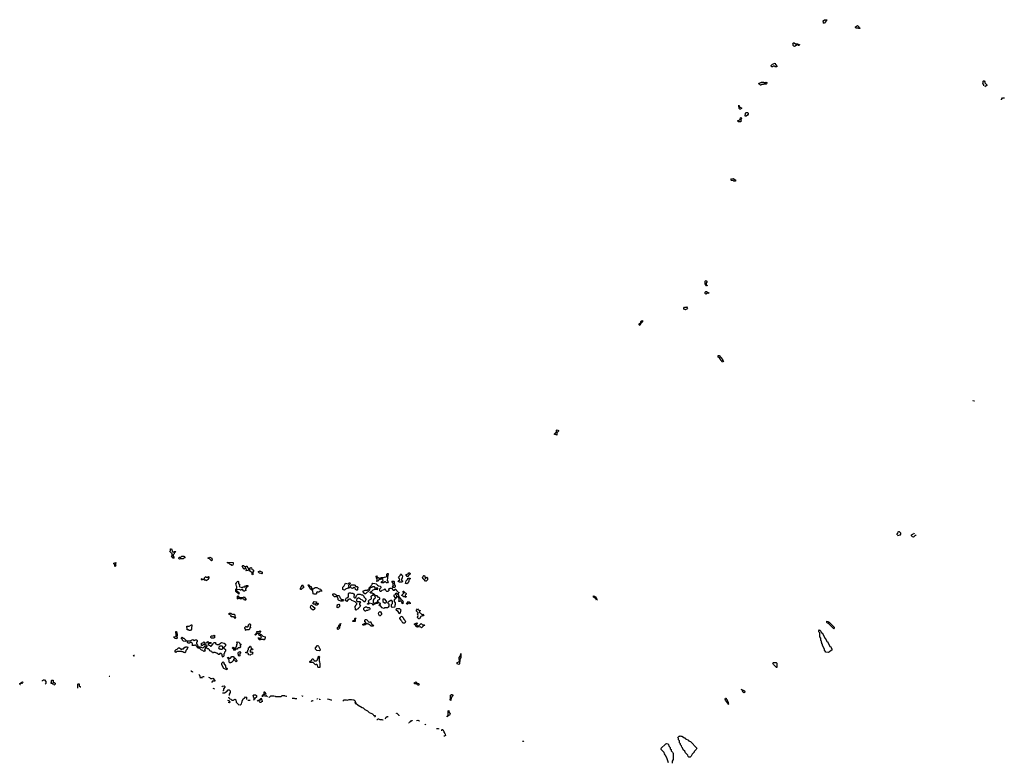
# Model space of a CAD drawing. Extents: x 2776963 to 2884430, y 684484 to 829250.
# Tile 2 of 256: x 2814242 to 2833041, y 684484 to 698680. Entities that reach past the tile are written whole.
import ezdxf

# ---------------------------------------------------------------- set-up
doc = ezdxf.new("R2010")
doc.units = 0

msp = doc.modelspace()

# ---------------------------------------------------------------- linework, layer by layer
at = {"layer": '0CON20XD'}
for points in [[(2829605, 698610), (2829590, 698615), (2829590, 698635), (2829580, 698645), (2829582, 698658), (2829605, 698680), (2829645, 698680), (2829650, 698675), (2829648, 698662), (2829612, 698628), (2829605, 698610)], [(2830275, 698510), (2830262, 698512), (2830255, 698520), (2830215, 698520), (2830202, 698532), (2830200, 698545), (2830235, 698570), (2830278, 698528), (2830280, 698515), (2830275, 698510)], [(2829035, 698170), (2829022, 698172), (2829010, 698185), (2829010, 698215), (2829000, 698225), (2829015, 698240), (2829028, 698238), (2829055, 698220), (2829095, 698220), (2829105, 698210), (2829130, 698205), (2829125, 698190), (2829105, 698190), (2829098, 698198), (2829085, 698200), (2829035, 698170)], [(2828695, 697780), (2828665, 697780), (2828655, 697790), (2828625, 697790), (2828615, 697780), (2828595, 697780), (2828590, 697805), (2828615, 697830), (2828665, 697850), (2828672, 697822), (2828700, 697795), (2828695, 697780)], [(2828395, 697430), (2828385, 697430), (2828368, 697448), (2828350, 697455), (2828362, 697468), (2828378, 697472), (2828405, 697490), (2828445, 697490), (2828455, 697480), (2828485, 697480), (2828495, 697488), (2828510, 697475), (2828508, 697462), (2828495, 697450), (2828445, 697450), (2828435, 697440), (2828405, 697440), (2828395, 697430)], [(2832651, 697415), (2832650, 697435), (2832630, 697465), (2832640, 697475), (2832640, 697505), (2832645, 697510), (2832655, 697510), (2832670, 697495), (2832672, 697472), (2832710, 697435), (2832708, 697422), (2832692, 697418), (2832667, 697401)], [(2832990, 697153), (2832990, 697155), (2833005, 697190), (2833035, 697190), (2833041, 697184)], [(2828005, 696970), (2827992, 696972), (2827980, 696985), (2827980, 697005), (2827970, 697015), (2827975, 697050), (2827992, 697012), (2828020, 696995), (2828020, 696985), (2828005, 696970)], [(2828115, 696840), (2828095, 696840), (2828090, 696865), (2828100, 696875), (2828102, 696898), (2828115, 696910), (2828135, 696910), (2828150, 696895), (2828150, 696875), (2828138, 696855), (2828115, 696840)], [(2827965, 696730), (2827952, 696742), (2827950, 696755), (2827978, 696762), (2827998, 696782), (2828002, 696808), (2828015, 696810), (2828020, 696785), (2828010, 696775), (2828010, 696755), (2828020, 696745), (2828005, 696732), (2827965, 696730)], [(2827905, 695600), (2827875, 695600), (2827865, 695610), (2827835, 695610), (2827820, 695625), (2827835, 695640), (2827865, 695650), (2827918, 695618), (2827905, 695600)], [(2827365, 693600), (2827355, 693600), (2827330, 693635), (2827330, 693685), (2827345, 693698), (2827360, 693685), (2827360, 693665), (2827350, 693655), (2827350, 693625), (2827368, 693608), (2827365, 693600)], [(2827345, 693440), (2827330, 693455), (2827330, 693475), (2827345, 693490), (2827355, 693490), (2827362, 693482), (2827400, 693465), (2827395, 693450), (2827388, 693458), (2827375, 693460), (2827345, 693440)], [(2826955, 693140), (2826922, 693152), (2826920, 693175), (2826935, 693190), (2826965, 693190), (2826975, 693200), (2826990, 693165), (2826978, 693152), (2826962, 693148), (2826955, 693140)], [(2826085, 692840), (2826070, 692855), (2826070, 692875), (2826098, 692902), (2826100, 692915), (2826125, 692940), (2826140, 692915), (2826102, 692878), (2826085, 692840)], [(2827655, 692140), (2827648, 692158), (2827630, 692175), (2827618, 692208), (2827598, 692228), (2827580, 692235), (2827575, 692270), (2827595, 692270), (2827660, 692195), (2827662, 692182), (2827680, 692155), (2827655, 692140)], [(2832466, 691401), (2832465, 691400), (2832440, 691405), (2832444, 691408)], [(2824495, 690750), (2824482, 690752), (2824475, 690760), (2824452, 690762), (2824450, 690775), (2824488, 690812), (2824490, 690845), (2824505, 690848), (2824528, 690838), (2824530, 690825), (2824500, 690795), (2824500, 690755), (2824495, 690750)], [(2830990, 688845), (2831010, 688875), (2831015, 688900), (2831025, 688910), (2831035, 688910), (2831058, 688885), (2831060, 688855), (2831045, 688842), (2831002, 688828), (2831001, 688827)], [(2831359, 688845), (2831345, 688830), (2831332, 688828), (2831305, 688802), (2831290, 688805), (2831270, 688825), (2831270, 688845), (2831285, 688860), (2831318, 688872), (2831328, 688882)], [(2817185, 688400), (2817172, 688402), (2817140, 688435), (2817150, 688445), (2817150, 688485), (2817110, 688525), (2817112, 688538), (2817120, 688545), (2817120, 688575), (2817125, 688580), (2817138, 688578), (2817147, 688567), (2817150, 688535), (2817162, 688522), (2817185, 688520), (2817195, 688530), (2817220, 688525), (2817192, 688498), (2817190, 688485), (2817170, 688465), (2817170, 688435), (2817190, 688405), (2817185, 688400)], [(2817295, 688380), (2817280, 688395), (2817282, 688408), (2817295, 688420), (2817318, 688422), (2817335, 688440), (2817378, 688438), (2817400, 688405), (2817375, 688400), (2817365, 688390), (2817305, 688390), (2817295, 688380)], [(2816065, 688240), (2816060, 688245), (2816060, 688275), (2816042, 688292), (2816040, 688305), (2816075, 688320), (2816080, 688305), (2816070, 688295), (2816070, 688265), (2816080, 688255), (2816065, 688240)], [(2817905, 688350), (2817868, 688388), (2817842, 688392), (2817842, 688408), (2817875, 688420), (2817908, 688398), (2817910, 688375), (2817920, 688365), (2817905, 688350)], [(2818305, 688260), (2818292, 688262), (2818278, 688278), (2818262, 688282), (2818238, 688298), (2818222, 688302), (2818212, 688312), (2818210, 688325), (2818318, 688318), (2818320, 688285), (2818305, 688260)], [(2818695, 688080), (2818680, 688085), (2818678, 688118), (2818648, 688148), (2818620, 688155), (2818622, 688168), (2818640, 688185), (2818638, 688198), (2818622, 688198), (2818602, 688178), (2818598, 688162), (2818565, 688160), (2818560, 688165), (2818570, 688175), (2818568, 688198), (2818558, 688208), (2818545, 688210), (2818528, 688192), (2818522, 688192), (2818512, 688202), (2818492, 688248), (2818505, 688260), (2818515, 688260), (2818535, 688240), (2818565, 688240), (2818572, 688248), (2818585, 688250), (2818592, 688222), (2818605, 688210), (2818645, 688210), (2818655, 688220), (2818668, 688218), (2818672, 688192), (2818682, 688182), (2818698, 688178), (2818710, 688165), (2818690, 688135), (2818690, 688105), (2818700, 688095), (2818695, 688080)], [(2817805, 687970), (2817795, 687980), (2817765, 687980), (2817755, 687990), (2817735, 687990), (2817725, 687980), (2817712, 687992), (2817710, 688005), (2817725, 688010), (2817735, 688000), (2817755, 688000), (2817768, 688012), (2817770, 688025), (2817793, 688047), (2817805, 688040), (2817835, 688040), (2817845, 688050), (2817860, 688035), (2817842, 688008), (2817838, 687992), (2817805, 687970)], [(2818865, 688100), (2818855, 688110), (2818822, 688112), (2818800, 688135), (2818802, 688148), (2818818, 688152), (2818825, 688160), (2818832, 688152), (2818865, 688140), (2818870, 688135), (2818870, 688105), (2818865, 688100)], [(2821265, 687930), (2821245, 687930), (2821225, 687950), (2821212, 687948), (2821185, 687930), (2821152, 687932), (2821150, 687945), (2821180, 687975), (2821175, 688000), (2821135, 688000), (2821125, 687990), (2821105, 687990), (2821092, 687978), (2821085, 687960), (2821062, 687952), (2821060, 687965), (2821070, 687975), (2821070, 688005), (2821052, 688025), (2821050, 688055), (2821055, 688060), (2821070, 688045), (2821072, 688032), (2821085, 688030), (2821115, 688010), (2821145, 688030), (2821195, 688030), (2821205, 688038), (2821238, 688042), (2821250, 688055), (2821250, 688095), (2821265, 688110), (2821278, 688108), (2821280, 688085), (2821270, 688075), (2821260, 687975), (2821280, 687945), (2821265, 687930)], [(2821535, 687940), (2821495, 687940), (2821470, 687955), (2821472, 687968), (2821500, 687985), (2821488, 688018), (2821472, 688038), (2821508, 688072), (2821510, 688085), (2821525, 688100), (2821532, 688082), (2821550, 688065), (2821547, 688023), (2821530, 687995), (2821532, 687982), (2821548, 687968), (2821550, 687955), (2821535, 687940)], [(2821655, 688050), (2821642, 688052), (2821620, 688075), (2821620, 688085), (2821658, 688102), (2821672, 688118), (2821685, 688120), (2821700, 688105), (2821700, 688095), (2821682, 688088), (2821662, 688068), (2821655, 688050)], [(2822005, 687960), (2821992, 687962), (2821958, 687998), (2821942, 688002), (2821938, 688018), (2821930, 688025), (2821942, 688058), (2821955, 688070), (2821968, 688068), (2821980, 688055), (2821982, 688012), (2821998, 688012), (2822002, 688028), (2822015, 688040), (2822030, 688025), (2822030, 687985), (2822005, 687960)], [(2818425, 687710), (2818370, 687765), (2818370, 687805), (2818390, 687825), (2818390, 687855), (2818380, 687865), (2818370, 687915), (2818378, 687922), (2818382, 687938), (2818405, 687960), (2818420, 687955), (2818422, 687912), (2818440, 687905), (2818440, 687875), (2818430, 687865), (2818445, 687850), (2818495, 687840), (2818505, 687850), (2818538, 687852), (2818555, 687870), (2818568, 687872), (2818575, 687880), (2818600, 687875), (2818598, 687862), (2818588, 687852), (2818572, 687848), (2818550, 687815), (2818552, 687802), (2818560, 687795), (2818558, 687782), (2818542, 687778), (2818535, 687770), (2818522, 687772), (2818495, 687800), (2818475, 687800), (2818465, 687790), (2818452, 687792), (2818445, 687800), (2818382, 687798), (2818382, 687782), (2818430, 687735), (2818425, 687710)], [(2819615, 687800), (2819602, 687802), (2819600, 687825), (2819608, 687832), (2819635, 687890), (2819660, 687855), (2819660, 687835), (2819642, 687828), (2819615, 687800)], [(2819895, 687710), (2819865, 687710), (2819842, 687722), (2819838, 687778), (2819790, 687815), (2819788, 687828), (2819770, 687845), (2819752, 687888), (2819768, 687888), (2819772, 687872), (2819782, 687862), (2819808, 687858), (2819810, 687825), (2819825, 687810), (2819848, 687812), (2819862, 687828), (2819878, 687832), (2819885, 687840), (2819915, 687840), (2819962, 687812), (2819985, 687810), (2819998, 687798), (2820008, 687772), (2819975, 687770), (2819955, 687750), (2819935, 687750), (2819922, 687758), (2819910, 687745), (2819908, 687722), (2819895, 687710)], [(2820445, 687790), (2820423, 687793), (2820413, 687803), (2820410, 687845), (2820438, 687872), (2820455, 687910), (2820465, 687920), (2820515, 687910), (2820535, 687930), (2820545, 687930), (2820560, 687915), (2820520, 687875), (2820522, 687862), (2820538, 687848), (2820538, 687842), (2820525, 687830), (2820505, 687830), (2820465, 687810), (2820445, 687790)], [(2820675, 687790), (2820654, 687804), (2820648, 687828), (2820635, 687840), (2820625, 687840), (2820595, 687822), (2820580, 687825), (2820560, 687845), (2820562, 687878), (2820575, 687890), (2820625, 687890), (2820640, 687885), (2820662, 687862), (2820688, 687858), (2820698, 687848), (2820700, 687835), (2820690, 687825), (2820690, 687795), (2820685, 687792), (2820675, 687790)], [(2821195, 687440), (2821165, 687450), (2821128, 687488), (2821112, 687492), (2821102, 687502), (2821112, 687518), (2821128, 687522), (2821130, 687535), (2821112, 687542), (2821095, 687560), (2821082, 687558), (2821078, 687542), (2821068, 687532), (2821015, 687520), (2820985, 687500), (2820975, 687530), (2820910, 687540), (2820908, 687522), (2820885, 687520), (2820880, 687525), (2820892, 687538), (2820910, 687540), (2820910, 687565), (2820900, 687575), (2820902, 687585), (2820920, 687605), (2820958, 687622), (2820960, 687645), (2820953, 687653), (2820950, 687675), (2820985, 687700), (2820998, 687698), (2821018, 687678), (2821028, 687655), (2821025, 687630), (2821002, 687618), (2820990, 687595), (2820990, 687555), (2821002, 687542), (2821015, 687540), (2821058, 687562), (2821078, 687582), (2821082, 687598), (2821120, 687615), (2821118, 687638), (2821108, 687648), (2821092, 687652), (2821065, 687680), (2821042, 687682), (2821005, 687720), (2820985, 687720), (2820975, 687730), (2820943, 687733), (2820930, 687745), (2820942, 687758), (2820958, 687762), (2820992, 687798), (2821008, 687802), (2821015, 687810), (2821055, 687810), (2821065, 687800), (2821080, 687805), (2821078, 687828), (2821035, 687830), (2821015, 687850), (2820975, 687850), (2820965, 687840), (2820945, 687840), (2820935, 687830), (2820922, 687832), (2820922, 687848), (2820938, 687852), (2820948, 687862), (2820950, 687875), (2820968, 687892), (2820970, 687905), (2820985, 687920), (2821025, 687918), (2821045, 687910), (2821072, 687882), (2821095, 687870), (2821125, 687868), (2821140, 687855), (2821140, 687835), (2821110, 687805), (2821110, 687785), (2821125, 687770), (2821145, 687770), (2821165, 687790), (2821208, 687802), (2821215, 687820), (2821232, 687782), (2821245, 687770), (2821278, 687772), (2821300, 687795), (2821292, 687802), (2821290, 687815), (2821315, 687830), (2821338, 687828), (2821375, 687790), (2821395, 687790), (2821402, 687808), (2821425, 687810), (2821432, 687792), (2821450, 687775), (2821452, 687762), (2821465, 687750), (2821490, 687745), (2821470, 687725), (2821472, 687682), (2821490, 687665), (2821492, 687652), (2821510, 687635), (2821512, 687622), (2821560, 687585), (2821562, 687572), (2821570, 687565), (2821560, 687555), (2821560, 687535), (2821555, 687530), (2821542, 687532), (2821538, 687558), (2821518, 687578), (2821505, 687580), (2821495, 687570), (2821482, 687572), (2821480, 687585), (2821490, 687595), (2821488, 687638), (2821465, 687660), (2821440, 687660), (2821438, 687652), (2821430, 687650), (2821430, 687635), (2821412, 687628), (2821410, 687615), (2821390, 687605), (2821390, 687575), (2821410, 687545), (2821410, 687505), (2821400, 687495), (2821402, 687482), (2821410, 687475), (2821398, 687462), (2821355, 687460), (2821342, 687472), (2821340, 687515), (2821360, 687535), (2821360, 687575), (2821345, 687590), (2821325, 687590), (2821295, 687570), (2821282, 687568), (2821270, 687555), (2821272, 687542), (2821290, 687525), (2821288, 687485), (2821280, 687465), (2821265, 687450), (2821205, 687450), (2821195, 687440)], [(2821395, 687840), (2821365, 687840), (2821360, 687845), (2821380, 687875), (2821370, 687885), (2821370, 687925), (2821350, 687955), (2821355, 687960), (2821385, 687960), (2821390, 687955), (2821390, 687915), (2821398, 687908), (2821400, 687885), (2821410, 687875), (2821410, 687855), (2821395, 687840)], [(2821635, 687910), (2821610, 687915), (2821620, 687965), (2821648, 687992), (2821652, 688018), (2821695, 688020), (2821700, 688005), (2821672, 687988), (2821670, 687955), (2821662, 687948), (2821658, 687932), (2821635, 687910)], [(2818555, 687600), (2818535, 687600), (2818528, 687608), (2818515, 687610), (2818508, 687628), (2818495, 687640), (2818482, 687638), (2818465, 687620), (2818452, 687622), (2818445, 687630), (2818415, 687630), (2818405, 687620), (2818400, 687625), (2818400, 687675), (2818408, 687678), (2818422, 687662), (2818438, 687658), (2818445, 687650), (2818505, 687650), (2818512, 687658), (2818525, 687660), (2818558, 687618), (2818560, 687605), (2818555, 687600)], [(2820405, 687580), (2820375, 687580), (2820330, 687595), (2820320, 687605), (2820320, 687635), (2820310, 687645), (2820308, 687658), (2820295, 687670), (2820275, 687670), (2820265, 687660), (2820252, 687662), (2820220, 687695), (2820220, 687715), (2820225, 687720), (2820255, 687720), (2820262, 687712), (2820278, 687708), (2820282, 687692), (2820295, 687680), (2820305, 687690), (2820338, 687688), (2820350, 687675), (2820352, 687652), (2820375, 687630), (2820382, 687612), (2820418, 687608), (2820420, 687595), (2820405, 687580)], [(2820665, 687410), (2820652, 687415), (2820650, 687485), (2820658, 687492), (2820660, 687505), (2820678, 687522), (2820680, 687535), (2820648, 687568), (2820582, 687592), (2820555, 687620), (2820535, 687620), (2820525, 687610), (2820512, 687608), (2820485, 687570), (2820450, 687595), (2820468, 687612), (2820472, 687638), (2820488, 687642), (2820518, 687662), (2820520, 687725), (2820533, 687737), (2820555, 687740), (2820575, 687730), (2820605, 687730), (2820612, 687722), (2820628, 687718), (2820630, 687685), (2820620, 687675), (2820620, 687655), (2820635, 687640), (2820648, 687642), (2820658, 687652), (2820670, 687685), (2820695, 687710), (2820745, 687710), (2820765, 687700), (2820788, 687698), (2820810, 687675), (2820812, 687662), (2820848, 687625), (2820848, 687605), (2820825, 687560), (2820788, 687598), (2820755, 687610), (2820738, 687628), (2820725, 687630), (2820715, 687640), (2820702, 687638), (2820672, 687608), (2820670, 687585), (2820682, 687572), (2820745, 687570), (2820750, 687565), (2820730, 687535), (2820730, 687515), (2820750, 687485), (2820712, 687448), (2820706, 687434), (2820682, 687428), (2820665, 687410)], [(2820832, 687722), (2820800, 687755), (2820802, 687778), (2820825, 687780), (2820835, 687790), (2820885, 687790), (2820912, 687818), (2820918, 687818), (2820918, 687792), (2820845, 687722), (2820832, 687722)], [(2821425, 687650), (2821440, 687660), (2821440, 687695), (2821450, 687705), (2821448, 687718), (2821435, 687730), (2821422, 687728), (2821412, 687718), (2821408, 687702), (2821380, 687685), (2821382, 687672), (2821402, 687652), (2821425, 687650)], [(2821615, 687650), (2821595, 687660), (2821575, 687660), (2821540, 687685), (2821540, 687695), (2821570, 687725), (2821570, 687745), (2821560, 687755), (2821565, 687770), (2821578, 687768), (2821582, 687742), (2821605, 687740), (2821620, 687725), (2821618, 687712), (2821600, 687695), (2821602, 687672), (2821620, 687665), (2821615, 687650)], [(2825255, 687600), (2825248, 687618), (2825228, 687638), (2825215, 687640), (2825192, 687662), (2825202, 687678), (2825215, 687670), (2825238, 687668), (2825252, 687632), (2825270, 687615), (2825255, 687600)], [(2819845, 687410), (2819805, 687430), (2819793, 687463), (2819802, 687488), (2819815, 687500), (2819832, 687482), (2819848, 687478), (2819880, 687445), (2819872, 687438), (2819870, 687425), (2819845, 687410)], [(2819915, 687500), (2819892, 687502), (2819890, 687530), (2819875, 687520), (2819852, 687522), (2819840, 687535), (2819842, 687548), (2819865, 687570), (2819908, 687568), (2819900, 687555), (2819900, 687540), (2819935, 687540), (2819940, 687535), (2819935, 687510), (2819922, 687508), (2819915, 687500)], [(2820315, 687450), (2820300, 687455), (2820300, 687495), (2820308, 687502), (2820312, 687518), (2820335, 687520), (2820350, 687505), (2820350, 687475), (2820338, 687462), (2820322, 687458), (2820315, 687450)], [(2821235, 687550), (2821250, 687565), (2821218, 687608), (2821205, 687620), (2821172, 687618), (2821172, 687572), (2821205, 687550), (2821235, 687550)], [(2821632, 687522), (2821630, 687535), (2821648, 687552), (2821655, 687570), (2821678, 687568), (2821700, 687545), (2821695, 687530), (2821685, 687540), (2821665, 687540), (2821645, 687522), (2821632, 687522)], [(2818355, 687250), (2818325, 687280), (2818282, 687282), (2818278, 687298), (2818258, 687318), (2818242, 687322), (2818232, 687338), (2818245, 687350), (2818275, 687350), (2818295, 687330), (2818338, 687328), (2818350, 687315), (2818350, 687285), (2818360, 687275), (2818355, 687250)], [(2820845, 687390), (2820835, 687390), (2820810, 687415), (2820810, 687445), (2820822, 687458), (2820838, 687462), (2820845, 687470), (2820865, 687470), (2820875, 687460), (2820915, 687460), (2820928, 687448), (2820930, 687425), (2820918, 687412), (2820895, 687410), (2820885, 687400), (2820855, 687400), (2820845, 687390)], [(2821125, 687300), (2821112, 687302), (2821090, 687335), (2821100, 687365), (2821115, 687380), (2821128, 687378), (2821150, 687345), (2821148, 687322), (2821125, 687300)], [(2821485, 687340), (2821480, 687365), (2821470, 687380), (2821433, 687403), (2821432, 687428), (2821445, 687440), (2821495, 687440), (2821520, 687415), (2821520, 687405), (2821510, 687395), (2821507, 687353), (2821485, 687340)], [(2821875, 687240), (2821865, 687240), (2821842, 687255), (2821840, 687275), (2821852, 687305), (2821840, 687335), (2821848, 687342), (2821850, 687355), (2821810, 687395), (2821835, 687430), (2821852, 687412), (2821888, 687398), (2821888, 687392), (2821870, 687375), (2821872, 687362), (2821888, 687358), (2821922, 687322), (2821935, 687320), (2821945, 687330), (2821960, 687315), (2821945, 687300), (2821925, 687300), (2821918, 687292), (2821902, 687288), (2821875, 687240)], [(2817505, 687020), (2817475, 687020), (2817465, 687030), (2817442, 687032), (2817430, 687045), (2817440, 687055), (2817438, 687068), (2817430, 687075), (2817430, 687095), (2817435, 687100), (2817475, 687100), (2817525, 687130), (2817530, 687125), (2817530, 687095), (2817520, 687085), (2817520, 687045), (2817505, 687020)], [(2818565, 687020), (2818550, 687025), (2818550, 687045), (2818540, 687055), (2818542, 687078), (2818565, 687100), (2818575, 687090), (2818598, 687092), (2818610, 687105), (2818610, 687125), (2818618, 687132), (2818622, 687148), (2818638, 687148), (2818650, 687135), (2818650, 687115), (2818640, 687105), (2818642, 687092), (2818650, 687085), (2818648, 687072), (2818632, 687058), (2818628, 687042), (2818618, 687032), (2818575, 687030), (2818565, 687020)], [(2820325, 687040), (2820310, 687045), (2820312, 687075), (2820328, 687092), (2820340, 687125), (2820360, 687140), (2820365, 687160), (2820370, 687145), (2820360, 687140), (2820360, 687105), (2820350, 687095), (2820350, 687065), (2820325, 687040)], [(2820645, 687190), (2820605, 687190), (2820600, 687205), (2820638, 687222), (2820640, 687245), (2820655, 687260), (2820660, 687245), (2820650, 687235), (2820650, 687195), (2820645, 687190)], [(2820985, 687100), (2820955, 687100), (2820928, 687128), (2820915, 687130), (2820905, 687140), (2820885, 687140), (2820875, 687150), (2820852, 687148), (2820835, 687130), (2820822, 687128), (2820815, 687120), (2820802, 687122), (2820790, 687135), (2820828, 687152), (2820835, 687160), (2820848, 687162), (2820848, 687178), (2820830, 687185), (2820830, 687215), (2820845, 687230), (2820855, 687230), (2820870, 687225), (2820890, 687205), (2820892, 687192), (2820902, 687182), (2820925, 687180), (2820938, 687188), (2820962, 687132), (2820998, 687118), (2820985, 687100)], [(2821595, 687160), (2821555, 687160), (2821538, 687198), (2821530, 687205), (2821528, 687218), (2821500, 687245), (2821502, 687258), (2821522, 687288), (2821545, 687290), (2821552, 687272), (2821570, 687255), (2821572, 687242), (2821598, 687218), (2821608, 687185), (2821595, 687160)], [(2821915, 687070), (2821895, 687090), (2821845, 687080), (2821835, 687090), (2821812, 687092), (2821802, 687102), (2821798, 687118), (2821780, 687135), (2821780, 687145), (2821828, 687168), (2821830, 687155), (2821820, 687145), (2821820, 687125), (2821835, 687110), (2821868, 687112), (2821905, 687150), (2821935, 687130), (2821965, 687130), (2821980, 687115), (2821952, 687108), (2821915, 687070)], [(2829785, 687050), (2829678, 687158), (2829662, 687162), (2829652, 687172), (2829650, 687195), (2829655, 687200), (2829685, 687190), (2829692, 687172), (2829705, 687170), (2829790, 687085), (2829792, 687072), (2829800, 687065), (2829785, 687050)], [(2817245, 686860), (2817210, 686865), (2817180, 686895), (2817230, 686905), (2817230, 686955), (2817220, 686965), (2817220, 686995), (2817225, 687000), (2817238, 686998), (2817240, 686965), (2817250, 686955), (2817250, 686915), (2817240, 686905), (2817242, 686892), (2817250, 686885), (2817245, 686860)], [(2817945, 686870), (2817905, 686870), (2817890, 686885), (2817890, 686905), (2817905, 686920), (2817945, 686920), (2817957, 686927), (2817968, 686915), (2817960, 686905), (2817958, 686882), (2817945, 686870)], [(2818915, 686840), (2818902, 686842), (2818895, 686850), (2818845, 686850), (2818835, 686840), (2818812, 686842), (2818792, 686878), (2818805, 686880), (2818815, 686870), (2818845, 686870), (2818860, 686895), (2818838, 686918), (2818812, 686922), (2818810, 686955), (2818805, 686960), (2818775, 686960), (2818745, 686930), (2818740, 686935), (2818740, 686945), (2818758, 686962), (2818760, 686975), (2818768, 686982), (2818772, 686998), (2818815, 687000), (2818825, 687010), (2818838, 687008), (2818840, 686995), (2818832, 686988), (2818822, 686962), (2818842, 686942), (2818855, 686940), (2818882, 686912), (2818930, 686895), (2818930, 686875), (2818920, 686865), (2818915, 686840)], [(2829685, 686600), (2829630, 686605), (2829628, 686618), (2829610, 686645), (2829610, 686665), (2829570, 686735), (2829570, 686755), (2829560, 686765), (2829560, 686785), (2829552, 686792), (2829550, 686815), (2829540, 686825), (2829540, 686875), (2829520, 686895), (2829520, 686975), (2829500, 686995), (2829500, 687015), (2829515, 687030), (2829538, 687008), (2829552, 686972), (2829568, 686968), (2829612, 686872), (2829628, 686868), (2829652, 686812), (2829668, 686808), (2829712, 686712), (2829728, 686708), (2829732, 686692), (2829750, 686665), (2829750, 686645), (2829732, 686638), (2829705, 686610), (2829692, 686608), (2829685, 686600)], [(2817415, 686810), (2817370, 686815), (2817350, 686835), (2817348, 686848), (2817332, 686862), (2817332, 686878), (2817345, 686890), (2817362, 686872), (2817375, 686870), (2817420, 686825), (2817415, 686810)], [(2818125, 686510), (2818110, 686535), (2818108, 686558), (2818088, 686578), (2818065, 686580), (2818048, 686562), (2818035, 686560), (2818008, 686588), (2817985, 686590), (2817975, 686600), (2817945, 686600), (2817938, 686592), (2817925, 686590), (2817908, 686618), (2817882, 686622), (2817872, 686632), (2817868, 686648), (2817848, 686668), (2817825, 686670), (2817795, 686700), (2817782, 686688), (2817780, 686665), (2817770, 686655), (2817772, 686642), (2817780, 686635), (2817778, 686622), (2817755, 686620), (2817738, 686638), (2817712, 686642), (2817678, 686678), (2817652, 686682), (2817598, 686738), (2817585, 686740), (2817575, 686730), (2817532, 686732), (2817540, 686745), (2817540, 686765), (2817532, 686772), (2817528, 686788), (2817495, 686790), (2817485, 686780), (2817455, 686780), (2817440, 686815), (2817445, 686820), (2817495, 686820), (2817545, 686850), (2817575, 686820), (2817592, 686838), (2817615, 686840), (2817630, 686825), (2817630, 686805), (2817620, 686795), (2817620, 686765), (2817638, 686738), (2817642, 686722), (2817655, 686710), (2817685, 686710), (2817692, 686702), (2817715, 686700), (2817725, 686690), (2817748, 686692), (2817775, 686720), (2817788, 686718), (2817795, 686710), (2817820, 686715), (2817818, 686728), (2817808, 686738), (2817792, 686742), (2817775, 686760), (2817762, 686758), (2817735, 686730), (2817712, 686732), (2817710, 686775), (2817738, 686782), (2817755, 686800), (2817785, 686780), (2817818, 686792), (2817835, 686810), (2817855, 686790), (2817898, 686788), (2817885, 686770), (2817865, 686770), (2817855, 686780), (2817840, 686765), (2817842, 686752), (2817852, 686742), (2817868, 686738), (2817885, 686720), (2817898, 686722), (2817938, 686762), (2817942, 686778), (2817955, 686790), (2817978, 686788), (2817982, 686762), (2817998, 686758), (2818005, 686750), (2818045, 686750), (2818075, 686780), (2818088, 686782), (2818095, 686790), (2818145, 686780), (2818170, 686755), (2818170, 686725), (2818140, 686695), (2818142, 686682), (2818170, 686655), (2818170, 686625), (2818150, 686605), (2818150, 686585), (2818140, 686575), (2818140, 686535), (2818125, 686510)], [(2818345, 686640), (2818332, 686642), (2818328, 686658), (2818302, 686682), (2818302, 686688), (2818315, 686700), (2818342, 686672), (2818358, 686672), (2818370, 686685), (2818373, 686707), (2818390, 686725), (2818390, 686755), (2818400, 686765), (2818390, 686795), (2818395, 686800), (2818428, 686798), (2818440, 686785), (2818442, 686762), (2818470, 686755), (2818450, 686735), (2818452, 686722), (2818460, 686715), (2818458, 686702), (2818445, 686690), (2818412, 686688), (2818402, 686678), (2818398, 686662), (2818365, 686660), (2818345, 686640)], [(2816432, 686531), (2816410, 686535), (2816425, 686550), (2816431, 686545)], [(2817395, 686590), (2817388, 686598), (2817375, 686600), (2817365, 686610), (2817345, 686610), (2817335, 686620), (2817245, 686620), (2817225, 686600), (2817210, 686615), (2817210, 686635), (2817232, 686658), (2817248, 686662), (2817275, 686690), (2817295, 686690), (2817322, 686662), (2817335, 686660), (2817345, 686670), (2817368, 686672), (2817395, 686700), (2817408, 686702), (2817415, 686710), (2817445, 686710), (2817450, 686685), (2817442, 686678), (2817440, 686665), (2817412, 686638), (2817410, 686605), (2817395, 686590)], [(2818105, 686660), (2818120, 686675), (2818120, 686705), (2818108, 686718), (2818065, 686720), (2818042, 686698), (2818040, 686685), (2818052, 686672), (2818068, 686668), (2818075, 686660), (2818105, 686660)], [(2818435, 686530), (2818422, 686542), (2818418, 686558), (2818410, 686565), (2818410, 686595), (2818422, 686608), (2818438, 686612), (2818445, 686620), (2818458, 686608), (2818460, 686595), (2818440, 686565), (2818450, 686555), (2818435, 686530)], [(2818645, 686550), (2818612, 686552), (2818610, 686575), (2818598, 686588), (2818565, 686590), (2818560, 686595), (2818562, 686608), (2818585, 686610), (2818598, 686622), (2818600, 686645), (2818610, 686655), (2818610, 686685), (2818628, 686702), (2818635, 686720), (2818648, 686718), (2818662, 686682), (2818690, 686665), (2818685, 686650), (2818655, 686650), (2818640, 686635), (2818642, 686612), (2818655, 686600), (2818665, 686610), (2818678, 686608), (2818690, 686585), (2818680, 686565), (2818655, 686560), (2818645, 686550)], [(2819965, 686630), (2819915, 686640), (2819890, 686665), (2819890, 686685), (2819925, 686730), (2819935, 686730), (2819945, 686720), (2819978, 686655), (2819978, 686642), (2819965, 686630)], [(2822625, 686370), (2822595, 686380), (2822592, 686405), (2822628, 686422), (2822640, 686445), (2822638, 686458), (2822630, 686465), (2822633, 686505), (2822660, 686535), (2822665, 686580), (2822666, 686505), (2822648, 686462), (2822648, 686425), (2822640, 686415), (2822637, 686383), (2822625, 686370)], [(2818195, 686270), (2818142, 686292), (2818100, 686365), (2818100, 686395), (2818125, 686420), (2818140, 686405), (2818142, 686392), (2818170, 686345), (2818172, 686322), (2818200, 686295), (2818195, 686270)], [(2818265, 686400), (2818255, 686400), (2818240, 686415), (2818240, 686455), (2818232, 686462), (2818228, 686478), (2818210, 686495), (2818215, 686510), (2818245, 686490), (2818265, 686490), (2818295, 686520), (2818315, 686520), (2818342, 686492), (2818358, 686488), (2818368, 686478), (2818372, 686462), (2818390, 686445), (2818388, 686432), (2818375, 686420), (2818342, 686452), (2818338, 686468), (2818325, 686470), (2818318, 686442), (2818285, 686410), (2818272, 686408), (2818265, 686400)], [(2819965, 686310), (2819945, 686310), (2819935, 686320), (2819930, 686355), (2819918, 686368), (2819905, 686370), (2819892, 686362), (2819848, 686408), (2819785, 686410), (2819780, 686415), (2819782, 686428), (2819792, 686438), (2819808, 686442), (2819818, 686452), (2819822, 686468), (2819835, 686480), (2819848, 686478), (2819862, 686442), (2819908, 686442), (2819928, 686462), (2819930, 686475), (2819940, 686485), (2819940, 686515), (2819955, 686530), (2819970, 686515), (2819960, 686505), (2819960, 686435), (2819968, 686425), (2819970, 686375), (2819970, 686315), (2819965, 686310)], [(2828695, 686310), (2828685, 686310), (2828678, 686328), (2828635, 686370), (2828620, 686395), (2828633, 686407), (2828685, 686410), (2828698, 686398), (2828700, 686315), (2828695, 686310)], [(2817508, 686249), (2817515, 686250), (2817538, 686228), (2817538, 686226)], [(2817662, 686182), (2817668, 686178), (2817672, 686162), (2817680, 686155), (2817680, 686135), (2817690, 686125), (2817687, 686112)], [(2814254, 685981), (2814252, 685982), (2814242, 685992), (2814242, 686008), (2814295, 686040), (2814300, 686035), (2814298, 686022), (2814282, 686008), (2814280, 686000)], [(2814677, 686054), (2814680, 686065), (2814695, 686080), (2814718, 686078), (2814740, 686045), (2814740, 686005), (2814731, 685996)], [(2814876, 685979), (2814880, 685985), (2814878, 686008), (2814845, 686010), (2814840, 686015), (2814840, 686025), (2814850, 686035), (2814850, 686065), (2814855, 686070), (2814878, 686068), (2814882, 686042), (2814920, 686015), (2814920, 685995), (2814900, 685975)], [(2815354, 685919), (2815350, 685925), (2815350, 685995), (2815355, 686000), (2815378, 685998), (2815380, 685965), (2815402, 685942), (2815410, 685941)], [(2815956, 686143), (2815950, 686145), (2815962, 686149)], [(2817728, 686105), (2817720, 686115), (2817722, 686128), (2817738, 686132), (2817745, 686140), (2817762, 686140)], [(2817845, 686127), (2817865, 686120), (2817885, 686100), (2817915, 686100), (2817928, 686108), (2817970, 686065), (2817970, 686055), (2817965, 686050), (2817925, 686050), (2817902, 686027)], [(2821855, 685970), (2821848, 685978), (2821835, 685980), (2821818, 685998), (2821783, 686003), (2821770, 686015), (2821807, 686037), (2821832, 686012), (2821855, 686010), (2821865, 686000), (2821867, 685993), (2821855, 685970)], [(2817931, 685921), (2817959, 685905)], [(2818098, 685944), (2818112, 685958), (2818145, 685960), (2818158, 685948), (2818160, 685935), (2818132, 685908), (2818130, 685875), (2818125, 685870), (2818121, 685870)], [(2818116, 685829), (2818155, 685830), (2818185, 685850), (2818198, 685852), (2818222, 685888), (2818238, 685888), (2818260, 685865), (2818260, 685835), (2818240, 685805), (2818240, 685776), (2818240, 685775)], [(2818879, 685750), (2818880, 685785), (2818908, 685812), (2818910, 685845), (2818925, 685850), (2818940, 685805), (2818922, 685798), (2818900, 685775), (2818902, 685762)], [(2822475, 685680), (2822465, 685680), (2822460, 685695), (2822460, 685705), (2822470, 685715), (2822470, 685785), (2822485, 685800), (2822505, 685800), (2822510, 685775), (2822478, 685742), (2822475, 685680)], [(2828075, 685830), (2828060, 685835), (2828058, 685848), (2828040, 685865), (2828040, 685880), (2828032, 685882), (2828022, 685898), (2828038, 685888), (2828040, 685880), (2828055, 685880), (2828080, 685865), (2828082, 685852), (2828090, 685845), (2828075, 685830)], [(2818221, 685651), (2818235, 685650), (2818245, 685640), (2818260, 685655), (2818238, 685678), (2818215, 685680), (2818214, 685679)], [(2818231, 685751), (2818232, 685732), (2818252, 685712), (2818275, 685710), (2818295, 685690), (2818325, 685690), (2818332, 685698), (2818358, 685708), (2818370, 685695), (2818372, 685652), (2818429, 685596)], [(2818442, 685597), (2818445, 685600), (2818458, 685602), (2818478, 685622), (2818480, 685645), (2818490, 685655), (2818490, 685675), (2818498, 685682), (2818510, 685715), (2818525, 685730), (2818538, 685732), (2818555, 685750), (2818570, 685745), (2818571, 685702)], [(2818597, 685690), (2818635, 685690), (2818640, 685684)], [(2818715, 685690), (2818710, 685695), (2818720, 685700), (2818720, 685725), (2818710, 685735), (2818700, 685775), (2818715, 685790), (2818745, 685790), (2818760, 685775), (2818760, 685745), (2818732, 685718), (2818728, 685702), (2818720, 685700), (2818715, 685690)], [(2818775, 685672), (2818795, 685690), (2818820, 685690), (2818822, 685698), (2818845, 685720), (2818858, 685722), (2818865, 685728), (2818866, 685730)], [(2818875, 685680), (2818858, 685698), (2818845, 685700), (2818835, 685690), (2818820, 685690), (2818810, 685675), (2818812, 685662), (2818825, 685650), (2818855, 685650), (2818872, 685668), (2818881, 685668)], [(2818941, 685761), (2818940, 685775), (2818948, 685778), (2818968, 685758), (2818971, 685750)], [(2818999, 685742), (2819002, 685748), (2819018, 685752), (2819035, 685770), (2819095, 685770), (2819117, 685767), (2819125, 685760), (2819235, 685760), (2819255, 685780), (2819295, 685780), (2819305, 685770), (2819337, 685767), (2819341, 685764)], [(2819446, 685727), (2819485, 685730), (2819495, 685720), (2819530, 685719)], [(2819631, 685768), (2819635, 685770), (2819648, 685768)], [(2819811, 685664), (2819810, 685665), (2819822, 685678), (2819835, 685680), (2819843, 685672)], [(2819921, 685711), (2819925, 685720), (2819934, 685712)], [(2819960, 685706), (2819970, 685705), (2819974, 685698)], [(2820128, 685705), (2820120, 685715), (2820190, 685695), (2820187, 685682)], [(2820421, 685672), (2820425, 685690), (2820435, 685697), (2820455, 685698), (2820475, 685697), (2820495, 685688), (2820535, 685700), (2820575, 685700), (2820620, 685695), (2820640, 685685), (2820660, 685630), (2820702, 685592), (2820778, 685548), (2820800, 685545), (2820832, 685512), (2820880, 685485), (2820911, 685451), (2820980, 685425), (2820990, 685415), (2820985, 685400)], [(2820661, 685610), (2820660, 685630), (2820635, 685637)], [(2827775, 685610), (2827715, 685690), (2827710, 685705), (2827715, 685730), (2827730, 685725), (2827732, 685712), (2827747, 685697), (2827750, 685675), (2827770, 685645), (2827770, 685620), (2827780, 685615), (2827775, 685610)], [(2821433, 685432), (2821435, 685440), (2821445, 685440), (2821480, 685405), (2821478, 685391)], [(2822405, 685370), (2822402, 685385), (2822420, 685405), (2822420, 685475), (2822422, 685485), (2822435, 685490), (2822440, 685455), (2822458, 685425), (2822448, 685405), (2822432, 685398), (2822405, 685370)], [(2821001, 685389), (2821002, 685398), (2821028, 685395), (2821030, 685375), (2821025, 685372), (2821016, 685371)], [(2821062, 685320), (2821075, 685320), (2821085, 685330), (2821095, 685330), (2821118, 685318), (2821168, 685318), (2821177, 685308)], [(2821220, 685335), (2821228, 685342), (2821230, 685355), (2821255, 685378), (2821278, 685379)], [(2821679, 685249), (2821675, 685250), (2821672, 685255), (2821690, 685275), (2821708, 685282), (2821725, 685300), (2821735, 685300), (2821740, 685295), (2821740, 685292)], [(2821818, 685298), (2821819, 685298), (2821844, 685306), (2821870, 685295), (2821871, 685288)], [(2821984, 685226), (2821985, 685230), (2821994, 685221)], [(2822201, 685146), (2822205, 685150), (2822240, 685145), (2822240, 685135), (2822239, 685134)], [(2822300, 685104), (2822300, 685125), (2822305, 685130), (2822318, 685128), (2822330, 685115), (2822332, 685102), (2822340, 685095), (2822340, 685075), (2822360, 685055), (2822367, 685037), (2822370, 685015), (2822355, 685000), (2822341, 685000)], [(2823852, 684896), (2823855, 684910), (2823861, 684902)], [(2826630, 684493), (2826600, 684585), (2826570, 684635), (2826568, 684648), (2826553, 684663), (2826548, 684688), (2826490, 684745), (2826488, 684758), (2826480, 684765), (2826580, 684855), (2826595, 684860), (2826620, 684855), (2826642, 684802), (2826660, 684785), (2826662, 684762), (2826680, 684745), (2826682, 684722), (2826708, 684698), (2826712, 684682), (2826720, 684675), (2826720, 684555), (2826700, 684525), (2826700, 684484)], [(2827015, 684600), (2827002, 684612), (2826998, 684638), (2826952, 684682), (2826938, 684718), (2826912, 684742), (2826898, 684778), (2826882, 684792), (2826878, 684818), (2826860, 684835), (2826858, 684858), (2826840, 684875), (2826840, 684915), (2826822, 684932), (2826820, 684955), (2826812, 684962), (2826810, 684975), (2826835, 685000), (2826848, 685002), (2826855, 685010), (2826865, 685000), (2826885, 685000), (2826932, 684972), (2826948, 684968), (2826952, 684952), (2827008, 684928), (2827012, 684912), (2827048, 684898), (2827170, 684775), (2827160, 684745), (2827122, 684708), (2827120, 684695), (2827082, 684658), (2827065, 684620), (2827045, 684602), (2827015, 684600)]]:
    msp.add_lwpolyline(points, dxfattribs=at)

doc.saveas('drawing.dxf')
